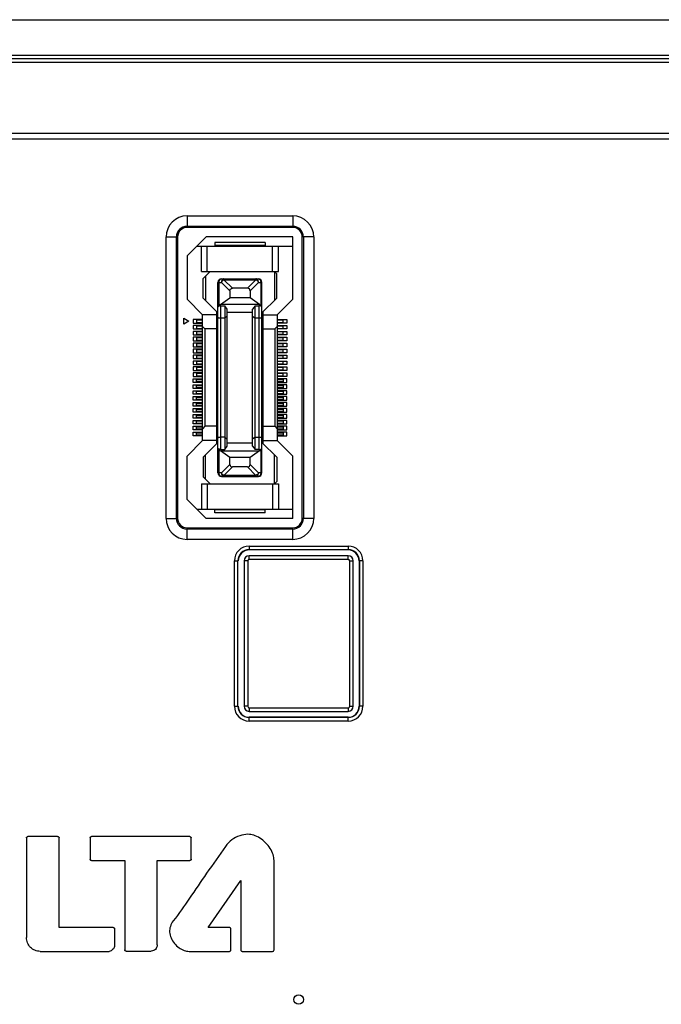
# Model space of a CAD drawing. Header units: millimetres. Extents: x 5740 to 7888, y -1457 to 417.
# Tile 63 of 120: x 7147 to 7201, y -1226 to -1143. Entities that reach past the tile are written whole.
import ezdxf

# ---------------------------------------------------------------- set-up
doc = ezdxf.new("R2010")
doc.units = ezdxf.units.MM
doc.header["$LTSCALE"] = 23.1
doc.layers.get('0').update_dxf_attribs({"linetype": 'CONTINUOUS'})

msp = doc.modelspace()

# ---------------------------------------------------------------- linework, layer by layer
at = {"color": 0}
for p, q in [((7005.751, -1143.094), (7263.751, -1143.094)), ((7005.751, -1146.094), (7263.751, -1146.094)), ((7210.161, -1146.394), (7145.34, -1146.394)), ((7209.616, -1146.708), (7145.885, -1146.708)), ((7262.799, -1152.678), (7023.492, -1152.678)), ((7023.201, -1153.119), (7263.091, -1153.119)), ((7161.051, -1159.619), (7161.051, -1160.594)), ((7161.051, -1159.619), (7169.951, -1159.619)), ((7169.951, -1159.619), (7169.951, -1160.594)), ((7161.051, -1160.488), (7169.951, -1160.488)), ((7169.951, -1160.594), (7161.051, -1160.594)), ((7159.276, -1185.094), (7159.276, -1161.394)), ((7159.276, -1161.394), (7160.251, -1161.394)), ((7160.145, -1185.094), (7160.145, -1161.394)), ((7160.251, -1161.394), (7160.251, -1185.094)), ((7162.651, -1161.394), (7161.051, -1162.994)), ((7169.951, -1161.394), (7162.651, -1161.394)), ((7163.376, -1161.869), (7163.376, -1162.119)), ((7167.626, -1161.869), (7163.376, -1161.869)), ((7167.626, -1161.869), (7167.626, -1162.119)), ((7169.951, -1166.644), (7169.951, -1161.394)), ((7170.751, -1185.094), (7170.751, -1161.394)), ((7171.726, -1161.394), (7170.751, -1161.394)), ((7170.856, -1161.394), (7170.856, -1185.094)), ((7171.726, -1161.394), (7171.726, -1185.094)), ((7161.876, -1162.169), (7169.951, -1162.169)), ((7162.251, -1164.294), (7162.251, -1162.169)), ((7162.751, -1164.294), (7162.751, -1162.169)), ((7167.626, -1162.119), (7163.376, -1162.119)), ((7168.251, -1164.294), (7168.251, -1162.169)), ((7168.751, -1164.294), (7168.751, -1162.169)), ((7161.051, -1162.994), (7161.051, -1166.644)), ((7162.251, -1164.294), (7168.751, -1164.294)), ((7163.001, -1164.294), (7162.401, -1164.894)), ((7168.401, -1164.294), (7168.401, -1166.744)), ((7168.401, -1164.294), (7168.601, -1164.494)), ((7162.401, -1166.544), (7162.401, -1164.894)), ((7162.601, -1164.694), (7162.601, -1166.744)), ((7163.951, -1164.919), (7167.051, -1164.919)), ((7164.151, -1165.007), (7164.151, -1164.919)), ((7164.151, -1165.007), (7164.863, -1165.719)), ((7164.151, -1165.007), (7166.851, -1165.007)), ((7166.138, -1165.719), (7166.851, -1165.007)), ((7166.851, -1164.919), (7166.851, -1165.007)), ((7168.601, -1166.544), (7168.601, -1164.494)), ((7163.651, -1181.269), (7163.651, -1165.219)), ((7163.651, -1165.219), (7163.938, -1165.219)), ((7163.738, -1167.13), (7163.738, -1165.219)), ((7164.651, -1165.931), (7163.938, -1165.219)), ((7164.651, -1165.931), (7164.651, -1166.518)), ((7166.138, -1165.719), (7164.863, -1165.719)), ((7167.063, -1165.219), (7166.351, -1165.931)), ((7166.351, -1165.931), (7166.351, -1166.518)), ((7167.063, -1165.219), (7167.351, -1165.219)), ((7167.263, -1165.219), (7167.263, -1167.13)), ((7167.351, -1181.269), (7167.351, -1165.219)), ((7161.051, -1166.644), (7162.351, -1167.944)), ((7163.651, -1167.794), (7162.401, -1166.544)), ((7163.851, -1167.094), (7164.651, -1166.518)), ((7166.351, -1166.518), (7164.651, -1166.518)), ((7167.151, -1167.094), (7166.351, -1166.518)), ((7167.351, -1167.794), (7168.601, -1166.544)), ((7168.651, -1167.944), (7169.951, -1166.644)), ((7163.851, -1167.094), (7163.738, -1167.13)), ((7167.151, -1167.094), (7163.851, -1167.094)), ((7163.901, -1179.295), (7163.901, -1167.192)), ((7163.901, -1167.192), (7164.231, -1167.192)), ((7164.231, -1167.192), (7164.231, -1179.295)), ((7164.431, -1167.478), (7164.231, -1167.192)), ((7164.431, -1179.009), (7164.431, -1167.478)), ((7166.771, -1167.192), (7166.571, -1167.478)), ((7166.571, -1179.009), (7166.571, -1167.478)), ((7166.771, -1179.295), (7166.771, -1167.192)), ((7166.771, -1167.192), (7167.101, -1167.192)), ((7167.101, -1167.192), (7167.101, -1179.295)), ((7167.151, -1167.094), (7167.263, -1167.13)), ((7160.776, -1168.744), (7160.776, -1168.244)), ((7160.776, -1168.244), (7161.209, -1168.494)), ((7161.209, -1168.494), (7160.776, -1168.744)), ((7161.551, -1168.344), (7161.551, -1168.644)), ((7162.351, -1168.344), (7161.551, -1168.344)), ((7161.851, -1168.394), (7161.851, -1168.594)), ((7162.351, -1168.394), (7161.851, -1168.394)), ((7162.351, -1178.544), (7162.351, -1167.944)), ((7163.551, -1167.944), (7162.351, -1167.944)), ((7163.551, -1178.794), (7163.551, -1167.694)), ((7164.231, -1168.244), (7163.901, -1168.244)), ((7164.431, -1168.074), (7164.231, -1168.244)), ((7166.571, -1167.744), (7164.431, -1167.744)), ((7166.571, -1168.074), (7166.771, -1168.244)), ((7167.101, -1168.244), (7166.771, -1168.244)), ((7167.451, -1178.794), (7167.451, -1167.694)), ((7167.451, -1167.944), (7168.651, -1167.944)), ((7168.651, -1167.944), (7168.651, -1178.544)), ((7168.651, -1168.344), (7169.451, -1168.344)), ((7169.151, -1168.394), (7168.651, -1168.394)), ((7169.151, -1168.594), (7169.151, -1168.394)), ((7169.451, -1168.344), (7169.451, -1168.644)), ((7161.551, -1168.644), (7162.351, -1168.644)), ((7161.551, -1168.844), (7161.551, -1169.144)), ((7162.351, -1168.844), (7161.551, -1168.844)), ((7161.551, -1169.144), (7162.351, -1169.144)), ((7161.551, -1169.344), (7161.551, -1169.644)), ((7162.351, -1169.344), (7161.551, -1169.344)), ((7161.851, -1168.594), (7162.351, -1168.594)), ((7161.851, -1168.894), (7161.851, -1169.094)), ((7162.351, -1168.894), (7161.851, -1168.894)), ((7161.851, -1169.094), (7162.351, -1169.094)), ((7162.551, -1169.144), (7162.351, -1168.944)), ((7162.551, -1169.144), (7162.551, -1177.344)), ((7163.551, -1169.144), (7162.551, -1169.144)), ((7167.451, -1169.144), (7168.451, -1169.144)), ((7168.451, -1169.144), (7168.651, -1168.944)), ((7168.451, -1169.144), (7168.451, -1177.344)), ((7168.651, -1168.594), (7169.151, -1168.594)), ((7169.451, -1168.644), (7168.651, -1168.644)), ((7168.651, -1168.844), (7169.451, -1168.844)), ((7169.151, -1168.894), (7168.651, -1168.894)), ((7168.651, -1169.094), (7169.151, -1169.094)), ((7169.451, -1169.144), (7168.651, -1169.144)), ((7168.651, -1169.344), (7169.451, -1169.344)), ((7169.151, -1169.094), (7169.151, -1168.894)), ((7169.451, -1168.844), (7169.451, -1169.144)), ((7169.451, -1169.344), (7169.451, -1169.644)), ((7161.551, -1169.644), (7162.351, -1169.644)), ((7161.551, -1169.844), (7161.551, -1170.144)), ((7162.351, -1169.844), (7161.551, -1169.844)), ((7161.551, -1170.144), (7162.351, -1170.144)), ((7161.851, -1169.394), (7161.851, -1169.594)), ((7162.351, -1169.394), (7161.851, -1169.394)), ((7161.851, -1169.594), (7162.351, -1169.594)), ((7161.851, -1169.894), (7161.851, -1170.094)), ((7162.351, -1169.894), (7161.851, -1169.894)), ((7161.851, -1170.094), (7162.351, -1170.094)), ((7169.151, -1169.394), (7168.651, -1169.394)), ((7168.651, -1169.594), (7169.151, -1169.594)), ((7169.451, -1169.644), (7168.651, -1169.644)), ((7168.651, -1169.844), (7169.451, -1169.844)), ((7169.151, -1169.894), (7168.651, -1169.894)), ((7168.651, -1170.094), (7169.151, -1170.094)), ((7169.451, -1170.144), (7168.651, -1170.144)), ((7169.151, -1169.594), (7169.151, -1169.394)), ((7169.151, -1170.094), (7169.151, -1169.894)), ((7169.451, -1169.844), (7169.451, -1170.144)), ((7161.551, -1170.344), (7161.551, -1170.644)), ((7162.351, -1170.344), (7161.551, -1170.344)), ((7161.551, -1170.644), (7162.351, -1170.644)), ((7161.551, -1170.844), (7161.551, -1171.144)), ((7162.351, -1170.844), (7161.551, -1170.844)), ((7161.851, -1170.394), (7161.851, -1170.594)), ((7162.351, -1170.394), (7161.851, -1170.394)), ((7161.851, -1170.594), (7162.351, -1170.594)), ((7161.851, -1170.894), (7161.851, -1171.094)), ((7162.351, -1170.894), (7161.851, -1170.894)), ((7168.651, -1170.344), (7169.451, -1170.344)), ((7169.151, -1170.394), (7168.651, -1170.394)), ((7168.651, -1170.594), (7169.151, -1170.594)), ((7169.451, -1170.644), (7168.651, -1170.644)), ((7168.651, -1170.844), (7169.451, -1170.844)), ((7169.151, -1170.894), (7168.651, -1170.894)), ((7169.151, -1170.594), (7169.151, -1170.394)), ((7169.151, -1171.094), (7169.151, -1170.894)), ((7169.451, -1170.344), (7169.451, -1170.644)), ((7169.451, -1170.844), (7169.451, -1171.144)), ((7161.551, -1171.144), (7162.351, -1171.144)), ((7161.551, -1171.344), (7161.551, -1171.644)), ((7162.351, -1171.344), (7161.551, -1171.344)), ((7161.551, -1171.644), (7162.351, -1171.644)), ((7161.851, -1171.094), (7162.351, -1171.094)), ((7161.851, -1171.394), (7161.851, -1171.594)), ((7162.351, -1171.394), (7161.851, -1171.394)), ((7161.851, -1171.594), (7162.351, -1171.594)), ((7168.651, -1171.094), (7169.151, -1171.094)), ((7169.451, -1171.144), (7168.651, -1171.144)), ((7168.651, -1171.344), (7169.451, -1171.344)), ((7169.151, -1171.394), (7168.651, -1171.394)), ((7168.651, -1171.594), (7169.151, -1171.594)), ((7169.451, -1171.644), (7168.651, -1171.644)), ((7169.151, -1171.594), (7169.151, -1171.394)), ((7169.451, -1171.344), (7169.451, -1171.644)), ((7161.551, -1171.844), (7161.551, -1172.144)), ((7162.351, -1171.844), (7161.551, -1171.844)), ((7161.551, -1172.144), (7162.351, -1172.144)), ((7161.551, -1172.344), (7161.551, -1172.644)), ((7162.351, -1172.344), (7161.551, -1172.344)), ((7161.551, -1172.644), (7162.351, -1172.644)), ((7161.851, -1171.894), (7161.851, -1172.094)), ((7162.351, -1171.894), (7161.851, -1171.894)), ((7161.851, -1172.094), (7162.351, -1172.094)), ((7161.851, -1172.394), (7161.851, -1172.594)), ((7162.351, -1172.394), (7161.851, -1172.394)), ((7161.851, -1172.594), (7162.351, -1172.594)), ((7168.651, -1171.844), (7169.451, -1171.844)), ((7169.151, -1171.894), (7168.651, -1171.894)), ((7168.651, -1172.094), (7169.151, -1172.094)), ((7169.451, -1172.144), (7168.651, -1172.144)), ((7168.651, -1172.344), (7169.451, -1172.344)), ((7169.151, -1172.394), (7168.651, -1172.394)), ((7168.651, -1172.594), (7169.151, -1172.594)), ((7169.451, -1172.644), (7168.651, -1172.644)), ((7169.151, -1172.094), (7169.151, -1171.894)), ((7169.151, -1172.594), (7169.151, -1172.394)), ((7169.451, -1171.844), (7169.451, -1172.144)), ((7169.451, -1172.344), (7169.451, -1172.644)), ((7161.551, -1172.844), (7161.551, -1173.144)), ((7162.351, -1172.844), (7161.551, -1172.844)), ((7161.551, -1173.144), (7162.351, -1173.144)), ((7161.551, -1173.644), (7161.551, -1173.344)), ((7161.551, -1173.344), (7162.351, -1173.344)), ((7161.851, -1172.894), (7161.851, -1173.094)), ((7162.351, -1172.894), (7161.851, -1172.894)), ((7161.851, -1173.094), (7162.351, -1173.094)), ((7161.851, -1173.594), (7161.851, -1173.394)), ((7161.851, -1173.394), (7162.351, -1173.394)), ((7168.651, -1172.844), (7169.451, -1172.844)), ((7169.151, -1172.894), (7168.651, -1172.894)), ((7168.651, -1173.094), (7169.151, -1173.094)), ((7169.451, -1173.144), (7168.651, -1173.144)), ((7169.451, -1173.344), (7168.651, -1173.344)), ((7168.651, -1173.394), (7169.151, -1173.394)), ((7169.151, -1173.094), (7169.151, -1172.894)), ((7169.151, -1173.394), (7169.151, -1173.594)), ((7169.451, -1172.844), (7169.451, -1173.144)), ((7169.451, -1173.644), (7169.451, -1173.344)), ((7162.351, -1173.644), (7161.551, -1173.644)), ((7161.551, -1174.144), (7161.551, -1173.844)), ((7161.551, -1173.844), (7162.351, -1173.844)), ((7162.351, -1174.144), (7161.551, -1174.144)), ((7162.351, -1173.594), (7161.851, -1173.594)), ((7161.851, -1174.094), (7161.851, -1173.894)), ((7161.851, -1173.894), (7162.351, -1173.894)), ((7162.351, -1174.094), (7161.851, -1174.094)), ((7169.151, -1173.594), (7168.651, -1173.594)), ((7168.651, -1173.644), (7169.451, -1173.644)), ((7169.451, -1173.844), (7168.651, -1173.844)), ((7168.651, -1173.894), (7169.151, -1173.894)), ((7169.151, -1174.094), (7168.651, -1174.094)), ((7168.651, -1174.144), (7169.451, -1174.144)), ((7169.151, -1173.894), (7169.151, -1174.094)), ((7169.451, -1174.144), (7169.451, -1173.844)), ((7161.551, -1174.644), (7161.551, -1174.344)), ((7161.551, -1174.344), (7162.351, -1174.344)), ((7162.351, -1174.644), (7161.551, -1174.644)), ((7161.551, -1175.144), (7161.551, -1174.844)), ((7161.551, -1174.844), (7162.351, -1174.844)), ((7162.351, -1175.144), (7161.551, -1175.144)), ((7161.851, -1174.594), (7161.851, -1174.394)), ((7161.851, -1174.394), (7162.351, -1174.394)), ((7162.351, -1174.594), (7161.851, -1174.594)), ((7161.851, -1175.094), (7161.851, -1174.894)), ((7161.851, -1174.894), (7162.351, -1174.894)), ((7162.351, -1175.094), (7161.851, -1175.094)), ((7169.451, -1174.344), (7168.651, -1174.344)), ((7168.651, -1174.394), (7169.151, -1174.394)), ((7169.151, -1174.594), (7168.651, -1174.594)), ((7168.651, -1174.644), (7169.451, -1174.644)), ((7169.451, -1174.844), (7168.651, -1174.844)), ((7168.651, -1174.894), (7169.151, -1174.894)), ((7169.151, -1175.094), (7168.651, -1175.094)), ((7168.651, -1175.144), (7169.451, -1175.144)), ((7169.151, -1174.394), (7169.151, -1174.594)), ((7169.151, -1174.894), (7169.151, -1175.094)), ((7169.451, -1174.644), (7169.451, -1174.344)), ((7169.451, -1175.144), (7169.451, -1174.844)), ((7161.551, -1175.644), (7161.551, -1175.344)), ((7161.551, -1175.344), (7162.351, -1175.344)), ((7162.351, -1175.644), (7161.551, -1175.644)), ((7161.551, -1176.144), (7161.551, -1175.844)), ((7161.551, -1175.844), (7162.351, -1175.844)), ((7161.851, -1175.594), (7161.851, -1175.394)), ((7161.851, -1175.394), (7162.351, -1175.394)), ((7162.351, -1175.594), (7161.851, -1175.594)), ((7161.851, -1176.094), (7161.851, -1175.894)), ((7161.851, -1175.894), (7162.351, -1175.894)), ((7169.451, -1175.344), (7168.651, -1175.344)), ((7168.651, -1175.394), (7169.151, -1175.394)), ((7169.151, -1175.594), (7168.651, -1175.594)), ((7168.651, -1175.644), (7169.451, -1175.644)), ((7169.451, -1175.844), (7168.651, -1175.844)), ((7168.651, -1175.894), (7169.151, -1175.894)), ((7169.151, -1175.394), (7169.151, -1175.594)), ((7169.151, -1175.894), (7169.151, -1176.094)), ((7169.451, -1175.644), (7169.451, -1175.344)), ((7169.451, -1176.144), (7169.451, -1175.844)), ((7162.351, -1176.144), (7161.551, -1176.144)), ((7161.551, -1176.644), (7161.551, -1176.344)), ((7161.551, -1176.344), (7162.351, -1176.344)), ((7162.351, -1176.644), (7161.551, -1176.644)), ((7162.351, -1176.094), (7161.851, -1176.094)), ((7161.851, -1176.594), (7161.851, -1176.394)), ((7161.851, -1176.394), (7162.351, -1176.394)), ((7162.351, -1176.594), (7161.851, -1176.594)), ((7169.151, -1176.094), (7168.651, -1176.094)), ((7168.651, -1176.144), (7169.451, -1176.144)), ((7169.451, -1176.344), (7168.651, -1176.344)), ((7168.651, -1176.394), (7169.151, -1176.394)), ((7169.151, -1176.594), (7168.651, -1176.594)), ((7168.651, -1176.644), (7169.451, -1176.644)), ((7169.151, -1176.394), (7169.151, -1176.594)), ((7169.451, -1176.644), (7169.451, -1176.344)), ((7161.551, -1177.144), (7161.551, -1176.844)), ((7161.551, -1176.844), (7162.351, -1176.844)), ((7162.351, -1177.144), (7161.551, -1177.144)), ((7161.551, -1177.644), (7161.551, -1177.344)), ((7161.551, -1177.344), (7162.351, -1177.344)), ((7161.851, -1177.094), (7161.851, -1176.894)), ((7161.851, -1176.894), (7162.351, -1176.894)), ((7162.351, -1177.094), (7161.851, -1177.094)), ((7161.851, -1177.594), (7161.851, -1177.394)), ((7161.851, -1177.394), (7162.351, -1177.394)), ((7162.351, -1177.594), (7161.851, -1177.594)), ((7162.551, -1177.344), (7162.351, -1177.544)), ((7163.551, -1177.344), (7162.551, -1177.344)), ((7167.451, -1177.344), (7168.451, -1177.344)), ((7168.451, -1177.344), (7168.651, -1177.544)), ((7169.451, -1176.844), (7168.651, -1176.844)), ((7168.651, -1176.894), (7169.151, -1176.894)), ((7169.151, -1177.094), (7168.651, -1177.094)), ((7168.651, -1177.144), (7169.451, -1177.144)), ((7169.451, -1177.344), (7168.651, -1177.344)), ((7168.651, -1177.394), (7169.151, -1177.394)), ((7169.151, -1177.594), (7168.651, -1177.594)), ((7169.151, -1176.894), (7169.151, -1177.094)), ((7169.151, -1177.394), (7169.151, -1177.594)), ((7169.451, -1177.144), (7169.451, -1176.844)), ((7169.451, -1177.644), (7169.451, -1177.344)), ((7162.351, -1177.644), (7161.551, -1177.644)), ((7161.551, -1178.144), (7161.551, -1177.844)), ((7161.551, -1177.844), (7162.351, -1177.844)), ((7162.351, -1178.144), (7161.551, -1178.144)), ((7161.851, -1178.094), (7161.851, -1177.894)), ((7161.851, -1177.894), (7162.351, -1177.894)), ((7162.351, -1178.094), (7161.851, -1178.094)), ((7164.231, -1178.244), (7163.901, -1178.244)), ((7164.231, -1178.244), (7164.431, -1178.413)), ((7166.771, -1178.244), (7166.571, -1178.413)), ((7166.771, -1178.244), (7167.101, -1178.244)), ((7168.651, -1177.644), (7169.451, -1177.644)), ((7169.451, -1177.844), (7168.651, -1177.844)), ((7168.651, -1177.894), (7169.151, -1177.894)), ((7169.151, -1178.094), (7168.651, -1178.094)), ((7168.651, -1178.144), (7169.451, -1178.144)), ((7169.151, -1177.894), (7169.151, -1178.094)), ((7169.451, -1178.144), (7169.451, -1177.844)), ((7162.351, -1178.544), (7161.051, -1179.844)), ((7163.551, -1178.544), (7162.351, -1178.544)), ((7163.651, -1178.694), (7162.401, -1179.944)), ((7163.901, -1179.295), (7164.231, -1179.295)), ((7164.231, -1179.295), (7164.431, -1179.009)), ((7164.431, -1178.744), (7166.571, -1178.744)), ((7166.571, -1179.009), (7166.771, -1179.295)), ((7167.101, -1179.295), (7166.771, -1179.295)), ((7168.601, -1179.944), (7167.351, -1178.694)), ((7167.451, -1178.544), (7168.651, -1178.544)), ((7169.951, -1179.844), (7168.651, -1178.544)), ((7161.051, -1183.494), (7161.051, -1179.844)), ((7162.401, -1179.944), (7162.401, -1181.594)), ((7162.601, -1181.794), (7162.601, -1179.744)), ((7163.738, -1181.269), (7163.738, -1179.357)), ((7163.738, -1179.357), (7163.851, -1179.394)), ((7164.651, -1179.969), (7163.851, -1179.394)), ((7163.851, -1179.394), (7167.151, -1179.394)), ((7164.651, -1180.557), (7164.651, -1179.969)), ((7166.351, -1179.969), (7164.651, -1179.969)), ((7167.151, -1179.394), (7166.351, -1179.969)), ((7166.351, -1180.557), (7166.351, -1179.969)), ((7167.151, -1179.394), (7167.263, -1179.357)), ((7167.263, -1179.357), (7167.263, -1181.269)), ((7168.401, -1182.194), (7168.401, -1179.744)), ((7168.601, -1179.944), (7168.601, -1181.994)), ((7169.951, -1185.094), (7169.951, -1179.844)), ((7163.938, -1181.269), (7164.651, -1180.557)), ((7164.863, -1180.769), (7164.151, -1181.481)), ((7166.138, -1180.769), (7164.863, -1180.769)), ((7166.851, -1181.481), (7166.138, -1180.769)), ((7166.351, -1180.557), (7167.063, -1181.269)), ((7163.001, -1182.194), (7162.401, -1181.594)), ((7163.938, -1181.269), (7163.651, -1181.269)), ((7163.951, -1181.569), (7167.051, -1181.569)), ((7164.151, -1181.569), (7164.151, -1181.481)), ((7166.851, -1181.481), (7164.151, -1181.481)), ((7166.851, -1181.481), (7166.851, -1181.569)), ((7167.351, -1181.269), (7167.063, -1181.269)), ((7162.251, -1182.194), (7162.251, -1184.319)), ((7162.251, -1182.194), (7168.751, -1182.194)), ((7162.751, -1182.194), (7162.751, -1184.319)), ((7168.251, -1182.194), (7168.251, -1184.319)), ((7168.401, -1182.194), (7168.601, -1181.994)), ((7168.751, -1182.194), (7168.751, -1184.319)), ((7161.051, -1183.494), (7162.651, -1185.094)), ((7159.276, -1185.094), (7160.251, -1185.094)), ((7161.876, -1184.319), (7169.951, -1184.319)), ((7169.951, -1185.094), (7162.651, -1185.094)), ((7163.376, -1184.619), (7163.376, -1184.369)), ((7167.626, -1184.369), (7163.376, -1184.369)), ((7167.626, -1184.619), (7163.376, -1184.619)), ((7167.626, -1184.619), (7167.626, -1184.369)), ((7171.726, -1185.094), (7170.751, -1185.094)), ((7161.051, -1186.869), (7161.051, -1185.894)), ((7161.051, -1185.894), (7169.951, -1185.894)), ((7169.951, -1186.869), (7169.951, -1185.894)), ((7169.951, -1185.999), (7161.051, -1185.999)), ((7169.951, -1186.869), (7161.051, -1186.869)), ((7166.285, -1187.428), (7166.285, -1187.747)), ((7166.285, -1187.428), (7174.616, -1187.428)), ((7174.616, -1187.428), (7174.616, -1187.747)), ((7166.285, -1187.727), (7174.616, -1187.727)), ((7166.285, -1188.547), (7166.285, -1188.247)), ((7174.616, -1188.247), (7166.285, -1188.247)), ((7174.616, -1188.547), (7174.616, -1188.247)), ((7165.035, -1200.921), (7165.035, -1188.678)), ((7165.035, -1188.678), (7165.354, -1188.678)), ((7165.334, -1200.921), (7165.334, -1188.678)), ((7165.854, -1188.678), (7165.854, -1200.921)), ((7166.154, -1188.678), (7165.854, -1188.678)), ((7166.154, -1188.678), (7166.154, -1200.921)), ((7174.616, -1188.547), (7166.285, -1188.547)), ((7174.747, -1200.921), (7174.747, -1188.678)), ((7174.747, -1188.678), (7175.047, -1188.678)), ((7175.047, -1200.921), (7175.047, -1188.678)), ((7175.547, -1188.678), (7175.547, -1200.921)), ((7175.866, -1188.678), (7175.547, -1188.678)), ((7175.567, -1188.678), (7175.567, -1200.921)), ((7175.866, -1188.678), (7175.866, -1200.921)), ((7165.035, -1200.921), (7165.354, -1200.921)), ((7166.154, -1200.921), (7165.854, -1200.921)), ((7166.285, -1201.052), (7166.285, -1201.352)), ((7166.285, -1201.052), (7174.616, -1201.052)), ((7166.285, -1201.352), (7174.616, -1201.352)), ((7174.616, -1201.052), (7174.616, -1201.352)), ((7174.747, -1200.921), (7175.047, -1200.921)), ((7175.866, -1200.921), (7175.547, -1200.921)), ((7166.285, -1202.171), (7166.285, -1201.852)), ((7174.616, -1201.852), (7166.285, -1201.852)), ((7174.616, -1201.872), (7166.285, -1201.872)), ((7174.616, -1202.171), (7166.285, -1202.171)), ((7174.616, -1202.171), (7174.616, -1201.852)), ((7147.511, -1212.016), (7147.511, -1220.403)), ((7150.143, -1211.899), (7147.628, -1211.899)), ((7150.26, -1219.56), (7150.26, -1212.017)), ((7152.888, -1212.009), (7152.888, -1213.803)), ((7161.28, -1211.902), (7153.004, -1211.892)), ((7161.397, -1213.793), (7161.397, -1212.018)), ((7153.004, -1213.92), (7155.794, -1213.92)), ((7155.794, -1213.92), (7155.795, -1221.429)), ((7158.523, -1213.911), (7161.28, -1213.91)), ((7158.523, -1221.014), (7158.523, -1213.911)), ((7168.374, -1221.451), (7168.374, -1213.911)), ((7162.82, -1219.561), (7165.574, -1215.6)), ((7165.574, -1215.6), (7165.575, -1221.451)), ((7154.829, -1219.56), (7150.26, -1219.56)), ((7154.945, -1219.677), (7154.945, -1221.049)), ((7164.61, -1219.561), (7162.82, -1219.561)), ((7164.727, -1221.451), (7164.727, -1219.678)), ((7148.671, -1221.568), (7154.492, -1221.568)), ((7155.913, -1221.546), (7158.025, -1221.546)), ((7161.213, -1221.568), (7164.61, -1221.568)), ((7165.692, -1221.568), (7168.257, -1221.568))]:
    msp.add_line(p, q, dxfattribs=at)
msp.add_circle((7170.451, -1225.626), 0.4, dxfattribs=at)
for centre, radius, start, end in [((7161.051, -1161.394), 1.775, 90, 180), ((7169.951, -1161.394), 1.775, 0, 90), ((7161.051, -1161.394), 0.905, 90, 180), ((7161.051, -1161.394), 0.8, 90, 180), ((7169.951, -1161.394), 0.905, 0, 90), ((7169.951, -1161.394), 0.8, 0, 90), ((7163.951, -1165.219), 0.3, 90, 180), ((7167.051, -1165.219), 0.3, 0, 90), ((7163.951, -1181.269), 0.3, 180, 270), ((7167.051, -1181.269), 0.3, 270, 0), ((7161.051, -1185.094), 1.775, 180, 270), ((7161.051, -1185.094), 0.905, 180, 270), ((7161.051, -1185.094), 0.8, 180, 270), ((7169.951, -1185.094), 1.775, 270, 0), ((7169.951, -1185.094), 0.905, 270, 0), ((7169.951, -1185.094), 0.8, 270, 0), ((7166.285, -1188.678), 1.25, 90, 180), ((7174.616, -1188.678), 1.25, 0, 90), ((7166.285, -1188.678), 0.951, 90, 180), ((7166.285, -1188.678), 0.931, 90, 180), ((7166.285, -1188.678), 0.431, 90, 180), ((7174.616, -1188.678), 0.951, 0, 90), ((7174.616, -1188.678), 0.931, 0, 90), ((7174.616, -1188.678), 0.431, 0, 90), ((7166.285, -1188.678), 0.131, 90, 180), ((7174.616, -1188.678), 0.131, 0, 90), ((7166.285, -1200.921), 1.25, 180, 270), ((7166.285, -1200.921), 0.951, 180, 270), ((7166.285, -1200.921), 0.931, 180, 270), ((7166.285, -1200.921), 0.431, 180, 270), ((7166.285, -1200.921), 0.131, 180, 270), ((7174.616, -1200.921), 1.25, 270, 0), ((7174.616, -1200.921), 0.951, 270, 0), ((7174.616, -1200.921), 0.931, 270, 0), ((7174.616, -1200.921), 0.431, 270, 0), ((7174.616, -1200.921), 0.131, 270, 0)]:
    msp.add_arc(centre, radius, start, end, dxfattribs=at)
for centre, major_axis, ratio, start_param, end_param in [((7165.926, -1166.143), (-0.367, -0.367), 0.57735, 2.617994, 3.665191), ((7163.951, -1179.288), (0.3, 0), 0.325, 3.141593, 3.926991), ((7167.101, -1179.176), (0.25, 0), 0.476799, -1.570796, 0), ((7167.051, -1179.288), (0.3, 0), 0.325, -0.785398, 0), ((7165.075, -1180.344), (0.367, 0.367), 0.57735, -3.665191, -2.617994), ((7165.926, -1180.344), (0.367, -0.367), 0.57735, -0.523599, 0.523599)]:
    msp.add_ellipse(centre, major_axis=major_axis, ratio=ratio, start_param=start_param, end_param=end_param, dxfattribs=at)
for points, knots in [([(7163.738, -1165.219), (7163.738, -1165.18), (7163.749, -1165.105), (7163.793, -1165.007), (7163.862, -1164.937), (7163.922, -1164.919), (7163.951, -1164.919)], [0, 0, 0, 0, 0.288005, 0.555334, 0.790507, 1, 1, 1, 1]), ([(7164.151, -1164.919), (7164.122, -1164.919), (7164.062, -1164.937), (7163.993, -1165.007), (7163.949, -1165.105), (7163.938, -1165.18), (7163.938, -1165.219)], [0, 0, 0, 0, 0.209435, 0.444528, 0.711844, 1, 1, 1, 1]), ([(7167.063, -1165.219), (7167.063, -1165.18), (7167.053, -1165.105), (7167.008, -1165.007), (7166.939, -1164.937), (7166.879, -1164.919), (7166.851, -1164.919)], [0, 0, 0, 0, 0.288158, 0.555474, 0.790566, 1, 1, 1, 1]), ([(7167.051, -1164.919), (7167.079, -1164.919), (7167.139, -1164.937), (7167.208, -1165.007), (7167.253, -1165.105), (7167.263, -1165.18), (7167.263, -1165.219)], [0, 0, 0, 0, 0.209493, 0.444666, 0.711995, 1, 1, 1, 1]), ([(7164.651, -1165.931), (7164.651, -1165.903), (7164.658, -1165.846), (7164.702, -1165.77), (7164.778, -1165.726), (7164.835, -1165.719), (7164.863, -1165.719)], [0, 0, 0, 0, 0.250372, 0.500015, 0.749649, 1, 1, 1, 1]), ([(7163.738, -1167.13), (7163.726, -1167.134), (7163.703, -1167.143), (7163.674, -1167.159), (7163.656, -1167.178), (7163.651, -1167.193), (7163.651, -1167.199)], [0, 0, 0, 0, 0.344848, 0.620934, 0.832324, 1, 1, 1, 1]), ([(7163.901, -1167.192), (7163.862, -1167.192), (7163.795, -1167.2), (7163.721, -1167.226), (7163.682, -1167.252), (7163.66, -1167.276), (7163.651, -1167.298), (7163.651, -1167.312)], [0, 0, 0, 0, 0.392234, 0.673048, 0.776741, 0.862457, 1, 1, 1, 1]), ([(7167.351, -1167.312), (7167.351, -1167.298), (7167.342, -1167.276), (7167.319, -1167.252), (7167.28, -1167.226), (7167.207, -1167.2), (7167.14, -1167.192), (7167.101, -1167.192)], [0, 0, 0, 0, 0.137543, 0.223258, 0.32695, 0.607763, 1, 1, 1, 1]), ([(7167.351, -1167.199), (7167.351, -1167.193), (7167.345, -1167.178), (7167.327, -1167.159), (7167.298, -1167.143), (7167.276, -1167.134), (7167.263, -1167.13)], [0, 0, 0, 0, 0.167676, 0.379066, 0.655152, 1, 1, 1, 1]), ([(7163.901, -1168.244), (7163.868, -1168.244), (7163.821, -1168.241), (7163.761, -1168.232), (7163.724, -1168.224), (7163.693, -1168.213), (7163.667, -1168.2), (7163.651, -1168.184), (7163.651, -1168.173)], [0, 0, 0, 0, 0.360155, 0.522743, 0.665942, 0.785869, 0.880409, 1, 1, 1, 1]), ([(7167.351, -1168.173), (7167.351, -1168.184), (7167.334, -1168.2), (7167.308, -1168.213), (7167.277, -1168.224), (7167.24, -1168.232), (7167.18, -1168.241), (7167.133, -1168.244), (7167.101, -1168.244)], [0, 0, 0, 0, 0.11959, 0.21413, 0.334058, 0.477257, 0.639846, 1, 1, 1, 1]), ([(7163.651, -1178.314), (7163.651, -1178.304), (7163.667, -1178.287), (7163.693, -1178.274), (7163.724, -1178.264), (7163.761, -1178.255), (7163.821, -1178.246), (7163.868, -1178.244), (7163.901, -1178.244)], [0, 0, 0, 0, 0.11959, 0.21413, 0.334058, 0.477257, 0.639846, 1, 1, 1, 1]), ([(7167.101, -1178.244), (7167.133, -1178.244), (7167.18, -1178.246), (7167.24, -1178.255), (7167.277, -1178.264), (7167.308, -1178.274), (7167.334, -1178.287), (7167.351, -1178.304), (7167.351, -1178.314)], [0, 0, 0, 0, 0.360155, 0.522743, 0.665942, 0.785869, 0.880409, 1, 1, 1, 1]), ([(7163.901, -1179.295), (7163.862, -1179.295), (7163.795, -1179.288), (7163.721, -1179.262), (7163.682, -1179.235), (7163.66, -1179.212), (7163.651, -1179.19), (7163.651, -1179.176)], [0, 0, 0, 0, 0.391531, 0.672575, 0.776441, 0.862293, 1, 1, 1, 1]), ([(7163.951, -1181.569), (7163.922, -1181.569), (7163.862, -1181.55), (7163.793, -1181.481), (7163.749, -1181.382), (7163.738, -1181.307), (7163.738, -1181.269)], [0, 0, 0, 0, 0.209493, 0.444666, 0.711995, 1, 1, 1, 1]), ([(7163.938, -1181.269), (7163.938, -1181.307), (7163.949, -1181.382), (7163.993, -1181.481), (7164.062, -1181.55), (7164.122, -1181.569), (7164.151, -1181.569)], [0, 0, 0, 0, 0.288158, 0.555474, 0.790566, 1, 1, 1, 1]), ([(7166.851, -1181.569), (7166.879, -1181.569), (7166.939, -1181.55), (7167.008, -1181.481), (7167.053, -1181.382), (7167.063, -1181.307), (7167.063, -1181.269)], [0, 0, 0, 0, 0.209493, 0.444666, 0.711995, 1, 1, 1, 1]), ([(7167.263, -1181.269), (7167.263, -1181.307), (7167.253, -1181.382), (7167.208, -1181.481), (7167.139, -1181.55), (7167.079, -1181.569), (7167.051, -1181.569)], [0, 0, 0, 0, 0.287992, 0.555325, 0.790504, 1, 1, 1, 1]), ([(7147.511, -1212.016), (7147.511, -1211.997), (7147.526, -1211.957), (7147.569, -1211.915), (7147.609, -1211.899), (7147.628, -1211.899)], [0, 0, 0, 0, 0.322379, 0.676188, 1, 1, 1, 1]), ([(7150.143, -1211.899), (7150.163, -1211.899), (7150.204, -1211.911), (7150.249, -1211.955), (7150.26, -1211.997), (7150.26, -1212.017)], [0, 0, 0, 0, 0.326604, 0.670071, 1, 1, 1, 1]), ([(7152.888, -1212.009), (7152.888, -1211.989), (7152.899, -1211.947), (7152.944, -1211.903), (7152.984, -1211.892), (7153.004, -1211.892)], [0, 0, 0, 0, 0.334208, 0.668671, 1, 1, 1, 1]), ([(7161.28, -1211.902), (7161.299, -1211.902), (7161.339, -1211.917), (7161.381, -1211.96), (7161.397, -1211.999), (7161.397, -1212.018)], [0, 0, 0, 0, 0.323912, 0.67766, 1, 1, 1, 1]), ([(7166.173, -1211.709), (7165.939, -1211.709), (7165.455, -1211.797), (7164.79, -1212.144), (7164.439, -1212.521), (7164.295, -1212.732)], [0, 0, 0, 0, 0.316751, 0.65434, 1, 1, 1, 1]), ([(7168.374, -1213.911), (7168.374, -1213.744), (7168.31, -1213.388), (7168.06, -1212.878), (7167.677, -1212.404), (7167.204, -1212.022), (7166.694, -1211.774), (7166.339, -1211.709), (7166.173, -1211.709)], [0, 0, 0, 0, 0.14786, 0.315871, 0.50052, 0.684911, 0.852417, 1, 1, 1, 1]), ([(7164.295, -1212.732), (7163.77, -1213.491), (7162.718, -1214.92), (7161.295, -1217.04), (7160.375, -1218.392), (7159.873, -1218.991)], [0, 0, 0, 0, 0.361331, 0.694078, 1, 1, 1, 1]), ([(7153.004, -1213.92), (7152.985, -1213.92), (7152.944, -1213.909), (7152.899, -1213.864), (7152.888, -1213.823), (7152.888, -1213.803)], [0, 0, 0, 0, 0.33003, 0.665021, 1, 1, 1, 1]), ([(7161.363, -1213.876), (7161.356, -1213.883), (7161.339, -1213.895), (7161.31, -1213.907), (7161.29, -1213.91), (7161.28, -1213.91)], [0, 0, 0, 0, 0.334729, 0.67626, 1, 1, 1, 1]), ([(7161.397, -1213.793), (7161.397, -1213.803), (7161.394, -1213.824), (7161.382, -1213.852), (7161.37, -1213.869), (7161.363, -1213.876)], [0, 0, 0, 0, 0.332771, 0.674426, 1, 1, 1, 1]), ([(7159.873, -1218.991), (7159.772, -1219.134), (7159.616, -1219.439), (7159.543, -1219.951), (7159.68, -1220.456), (7159.964, -1220.908), (7160.346, -1221.273), (7160.772, -1221.508), (7161.075, -1221.568), (7161.213, -1221.568)], [0, 0, 0, 0, 0.149859, 0.288379, 0.433298, 0.588304, 0.741019, 0.882058, 1, 1, 1, 1]), ([(7154.829, -1219.56), (7154.848, -1219.56), (7154.889, -1219.571), (7154.934, -1219.616), (7154.945, -1219.657), (7154.945, -1219.677)], [0, 0, 0, 0, 0.329602, 0.664528, 1, 1, 1, 1]), ([(7164.727, -1219.678), (7164.727, -1219.658), (7164.716, -1219.617), (7164.671, -1219.572), (7164.63, -1219.561), (7164.61, -1219.561)], [0, 0, 0, 0, 0.335163, 0.665678, 1, 1, 1, 1]), ([(7148.671, -1221.568), (7148.519, -1221.568), (7148.216, -1221.508), (7147.827, -1221.251), (7147.577, -1220.861), (7147.511, -1220.554), (7147.511, -1220.403)], [0, 0, 0, 0, 0.252228, 0.495366, 0.749472, 1, 1, 1, 1]), ([(7154.945, -1221.049), (7154.942, -1221.12), (7154.903, -1221.256), (7154.788, -1221.416), (7154.653, -1221.532), (7154.544, -1221.567), (7154.492, -1221.568)], [0, 0, 0, 0, 0.289334, 0.554488, 0.790513, 1, 1, 1, 1]), ([(7155.913, -1221.546), (7155.892, -1221.546), (7155.851, -1221.535), (7155.806, -1221.49), (7155.795, -1221.449), (7155.795, -1221.429)], [0, 0, 0, 0, 0.333853, 0.669055, 1, 1, 1, 1]), ([(7158.523, -1221.014), (7158.523, -1221.086), (7158.497, -1221.227), (7158.391, -1221.406), (7158.223, -1221.519), (7158.092, -1221.545), (7158.025, -1221.546)], [0, 0, 0, 0, 0.269252, 0.517663, 0.751718, 1, 1, 1, 1]), ([(7164.61, -1221.568), (7164.63, -1221.568), (7164.671, -1221.557), (7164.716, -1221.513), (7164.727, -1221.472), (7164.727, -1221.451)], [0, 0, 0, 0, 0.333914, 0.66421, 1, 1, 1, 1]), ([(7165.575, -1221.451), (7165.575, -1221.472), (7165.586, -1221.513), (7165.631, -1221.557), (7165.672, -1221.568), (7165.692, -1221.568)], [0, 0, 0, 0, 0.332652, 0.664752, 1, 1, 1, 1]), ([(7168.257, -1221.568), (7168.277, -1221.568), (7168.318, -1221.557), (7168.363, -1221.512), (7168.374, -1221.471), (7168.374, -1221.451)], [0, 0, 0, 0, 0.333232, 0.669749, 1, 1, 1, 1])]:
    msp.add_open_spline(points, degree=3, knots=knots, dxfattribs=at)
for points in [[(7163.938, -1165.219), (7163.961, -1165.173), (7164.023, -1165.091), (7164.105, -1165.029), (7164.151, -1165.007)], [(7166.851, -1165.007), (7166.896, -1165.029), (7166.978, -1165.091), (7167.04, -1165.173), (7167.063, -1165.219)], [(7164.151, -1181.481), (7164.105, -1181.458), (7164.023, -1181.396), (7163.961, -1181.314), (7163.938, -1181.269)], [(7167.063, -1181.269), (7167.04, -1181.314), (7166.978, -1181.396), (7166.896, -1181.458), (7166.851, -1181.481)]]:
    msp.add_open_spline(points, degree=3, dxfattribs=at)

doc.saveas('drawing.dxf')
